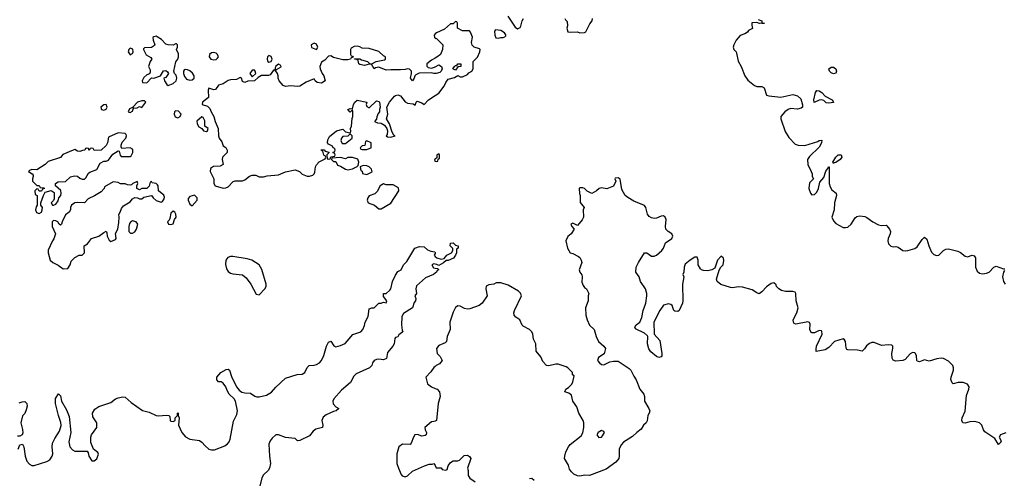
# Model space of a CAD drawing. Header units: inches. Extents: x 2221774 to 2440637, y 201306 to 357559.
# Tile 159 of 245: x 2376528 to 2384758, y 234886 to 238720. Entities that reach past the tile are written whole.
import ezdxf

# ---------------------------------------------------------------- set-up
doc = ezdxf.new("R2010")
doc.units = ezdxf.units.IN
doc.header["$MEASUREMENT"] = 0
doc.layers.add('C3273', color=7, linetype='Continuous')
doc.layers.add('C3283', color=7, linetype='Continuous')

msp = doc.modelspace()

# ---------------------------------------------------------------- linework, layer by layer
at = {"layer": 'C3273', "color": 5, "elevation": 40}
for points in [[(2377670, 238580.9), (2377650, 238577.2), (2377641, 238570), (2377642.8, 238550), (2377658, 238510), (2377654.8, 238505.2), (2377630, 238488.7), (2377570, 238486), (2377563.6, 238476.4), (2377562, 238470), (2377586.4, 238426.4), (2377623.6, 238403.6), (2377631.3, 238390), (2377618, 238370), (2377604.7, 238330), (2377619.6, 238299.6), (2377619.6, 238280.4), (2377612.7, 238267.3), (2377590, 238258), (2377564.5, 238235.5), (2377552, 238210), (2377554, 238194), (2377590, 238192), (2377630, 238234), (2377650, 238232), (2377706, 238250), (2377730, 238292), (2377750, 238294), (2377763.6, 238283.6), (2377771.3, 238270), (2377750, 238238), (2377734, 238230), (2377738, 238210), (2377756.9, 238176.9), (2377770, 238171), (2377810, 238187.7), (2377836, 238210), (2377840.9, 238230), (2377835.9, 238255.9), (2377822, 238270), (2377815.3, 238290), (2377832.7, 238367.3), (2377848.7, 238390), (2377855.3, 238410), (2377854.6, 238434.6), (2377838, 238470), (2377846, 238490), (2377846, 238510), (2377838, 238518), (2377830, 238518), (2377812, 238508), (2377768.4, 238508.4), (2377750, 238515.3), (2377713.4, 238553.4), (2377677.2, 238577.2)], [(2378990, 238524), (2378964.7, 238510), (2378967.5, 238487.5), (2379010, 238472), (2379019, 238490), (2379010, 238514)], [(2377450, 238481.2), (2377440.7, 238470), (2377434.8, 238450), (2377450, 238426.8), (2377470, 238438), (2377477.2, 238450), (2377474, 238474)], [(2378150, 238446), (2378130, 238442.7), (2378114.8, 238430), (2378110.8, 238410), (2378126, 238390), (2378150, 238385.5), (2378170, 238387.7), (2378182.7, 238397.3), (2378189.2, 238410), (2378181.2, 238430), (2378170, 238441.2)], [(2378610, 238419.3), (2378598.8, 238410), (2378597.3, 238390), (2378602.8, 238370), (2378610, 238364), (2378630, 238371.3), (2378637, 238390), (2378631.2, 238411.2)], [(2377910, 238304), (2377902, 238298), (2377896, 238290), (2377897.3, 238270), (2377905.8, 238245.8), (2377923.1, 238223.1), (2377950, 238214.4), (2377970, 238217.1), (2377986.6, 238230), (2377986.8, 238233.2), (2377987, 238250), (2377972.9, 238272.9), (2377951.3, 238291.3), (2377930, 238302)], [(2378470, 238299.3), (2378450.7, 238270), (2378470, 238241), (2378501.2, 238270), (2378497.2, 238290), (2378490, 238299)], [(2377251.6, 238011.6), (2377230, 238009.3), (2377204.9, 237990), (2377211.3, 237970), (2377230, 237963.8), (2377250, 237971), (2377259.5, 237990)], [(2377570, 238042), (2377550, 238042), (2377514, 238030), (2377474, 237990), (2377478, 237982), (2377470, 237986), (2377445.4, 237974.6), (2377434, 237950), (2377450, 237944.7), (2377470, 237954), (2377480.4, 237979.6), (2377510, 237982), (2377530, 237994), (2377550, 237984.7), (2377582, 238030), (2377577.2, 238037.2)], [(2377830, 237959), (2377822.8, 237950), (2377818.8, 237930), (2377828.2, 237908.2), (2377850, 237900.7), (2377868.7, 237910), (2377879, 237930), (2377855.1, 237955.1)], [(2378050, 237908.7), (2378007.5, 237872.5), (2378011, 237850), (2378025.4, 237825.4), (2378051.3, 237811.3), (2378064.7, 237790), (2378090, 237784.9), (2378099, 237790), (2378102, 237810), (2378075.3, 237830), (2378074.5, 237874.5), (2378062, 237902)], [(2377350, 237775.3), (2377270, 237738), (2377261, 237690), (2377250.7, 237669.3), (2377210, 237628), (2377150, 237626), (2377142, 237642), (2377130, 237646), (2377118, 237642), (2377110, 237626), (2377102, 237642), (2377090, 237646), (2377078, 237642), (2377071.6, 237628.4), (2377052.7, 237627.3), (2377030, 237618), (2377010, 237622), (2376990, 237634), (2376974, 237630), (2376887.7, 237592.3), (2376870, 237568), (2376766.4, 237533.6), (2376742, 237510), (2376670, 237466), (2376630, 237468), (2376610, 237458), (2376602, 237450), (2376632, 237432), (2376639.6, 237419.6), (2376642, 237410), (2376634, 237390), (2376634, 237370), (2376670, 237334), (2376690, 237334), (2376698, 237318), (2376730, 237314), (2376734, 237310), (2376718, 237302), (2376710, 237286), (2376690, 237286), (2376682, 237302), (2376670, 237306), (2376654, 237290), (2376658, 237258), (2376674, 237250), (2376674, 237170), (2376665.4, 237154.6), (2376661, 237130), (2376667.9, 237107.9), (2376690, 237101), (2376710, 237112), (2376717.2, 237130), (2376719, 237150), (2376706, 237170), (2376706, 237190), (2376726, 237250), (2376742, 237278), (2376790, 237292), (2376815.3, 237275.3), (2376816.9, 237223.1), (2376811.3, 237208.7), (2376792, 237190), (2376802, 237170), (2376811.9, 237168.1), (2376830, 237178), (2376850, 237204.7), (2376856, 237230), (2376872, 237250), (2376875.1, 237270), (2376872, 237292), (2376828, 237330), (2376828, 237350), (2376850, 237364.7), (2376910, 237366.8), (2376953.2, 237406.8), (2376986.3, 237413.7), (2377010, 237411), (2377030, 237394.8), (2377050, 237386.8), (2377070, 237386), (2377082, 237398), (2377103.1, 237436.9), (2377114, 237446), (2377173.8, 237466.2), (2377200.9, 237519.1), (2377230, 237536), (2377250, 237536), (2377270, 237544.7), (2377305.2, 237594.8), (2377350, 237624.7), (2377359.8, 237619.8), (2377366.8, 237586.8), (2377376.9, 237576.9), (2377450, 237575.5), (2377458.9, 237581.1), (2377474, 237610), (2377474.5, 237630), (2377470, 237637.2), (2377450, 237649.4), (2377383.1, 237643.1), (2377376.4, 237656.4), (2377375.3, 237670), (2377384.7, 237695.3), (2377415.3, 237730), (2377422, 237750), (2377419, 237759), (2377408.4, 237768.4)], [(2379290, 237766), (2379270, 237746), (2379230, 237742), (2379218, 237730), (2379211.3, 237710), (2379224.7, 237684.7), (2379250, 237684.7), (2379306, 237730), (2379306, 237750)], [(2379430, 237706), (2379418, 237702), (2379412.7, 237667.3), (2379390, 237666), (2379374, 237650), (2379378, 237638), (2379390, 237634), (2379430, 237634), (2379450, 237642), (2379466, 237650), (2379466, 237690)], [(2379310, 237569), (2379272, 237568), (2379250, 237558), (2379210, 237568.7), (2379138, 237562), (2379134, 237550), (2379150, 237534), (2379170, 237534), (2379184, 237504), (2379210, 237496), (2379250, 237470.8), (2379270, 237466), (2379310, 237472), (2379348.7, 237491.3), (2379358, 237502), (2379362, 237530), (2379353.6, 237553.6)], [(2379399.6, 237500.4), (2379374, 237490), (2379378, 237458), (2379390, 237454), (2379394, 237434), (2379430, 237426), (2379472.9, 237447.1), (2379468, 237470), (2379448, 237490), (2379430, 237499)], [(2377630, 237366), (2377618, 237362), (2377611, 237329), (2377590.9, 237309.1), (2377550, 237308.7), (2377530, 237298), (2377508.4, 237308.4), (2377506, 237330), (2377515.3, 237350), (2377510, 237366), (2377474, 237350), (2377462, 237338), (2377450, 237335.3), (2377430, 237338), (2377410, 237348), (2377371.6, 237348.4), (2377350, 237358), (2377310, 237364), (2377238, 237322), (2377234, 237310), (2377210, 237282), (2377153.2, 237246.8), (2377099.1, 237220.9), (2377070, 237188.7), (2377007.5, 237192.5), (2376990, 237188.7), (2376962, 237170), (2376952, 237150), (2376952, 237130), (2376942, 237110), (2376910, 237088), (2376882, 237030), (2376878, 237010), (2376870, 237002), (2376858, 237010), (2376848, 237030), (2376830, 237039), (2376810, 237041.2), (2376800.7, 237030), (2376800.7, 236990), (2376826, 236930), (2376813.4, 236886.6), (2376801, 236870), (2376766.4, 236793.6), (2376767.3, 236770), (2376782.8, 236710), (2376804.7, 236690), (2376848.4, 236668.4), (2376890, 236636), (2376930, 236641), (2376949, 236670), (2376959, 236701), (2376988.9, 236731.1), (2377026, 236750), (2377050, 236751), (2377069, 236770), (2377068, 236830), (2377095.3, 236844.7), (2377129.3, 236890.7), (2377190, 236911), (2377230, 236942), (2377250, 236952), (2377256.9, 236936.9), (2377258, 236910), (2377275.3, 236875.3), (2377290, 236866), (2377330, 236882), (2377335.3, 236890), (2377328.9, 236931.1), (2377348, 236970), (2377356.5, 237023.5), (2377359, 237070), (2377355.3, 237090), (2377368.7, 237110), (2377378, 237142), (2377396.4, 237163.6), (2377450, 237198), (2377470, 237222), (2377490, 237234), (2377511.6, 237231.6), (2377530, 237222), (2377550, 237222), (2377565.2, 237234.8), (2377630, 237251.3), (2377644.7, 237230), (2377668.4, 237208.4), (2377710, 237193.4), (2377720.9, 237199.1), (2377736.6, 237223.4), (2377737.2, 237237.2), (2377731.7, 237251.7), (2377689, 237290), (2377686, 237330), (2377679.6, 237339.6), (2377670, 237349.2), (2377636.4, 237356.4)], [(2379570, 237348), (2379542, 237330), (2379516, 237284), (2379496.9, 237263.1), (2379450, 237248), (2379438, 237230), (2379432, 237210), (2379442, 237190), (2379494, 237170), (2379530, 237138), (2379550, 237138), (2379630, 237184.7), (2379698, 237290), (2379694.6, 237314.6), (2379650, 237338), (2379590, 237338)], [(2377990, 237254), (2377950, 237242), (2377936, 237224), (2377934.8, 237210), (2377950, 237178), (2377970, 237164.7), (2378012, 237210), (2378012.3, 237230)], [(2377810, 237118), (2377790, 237102), (2377783.5, 237056.5), (2377777.3, 237042.7), (2377764.7, 237030), (2377771.6, 237011.6), (2377790, 237007.7), (2377810, 237012), (2377822, 237050), (2377835.1, 237070), (2377834.2, 237094.2), (2377824, 237110)], [(2377470, 237037.2), (2377453.4, 237026.6), (2377445.2, 237014.8), (2377439.1, 236990), (2377440.7, 236950), (2377454.8, 236934.8), (2377470, 236934), (2377490, 236947.3), (2377504.5, 236970), (2377516, 237010), (2377502, 237030)], [(2378310, 236741.2), (2378290, 236741.2), (2378268.1, 236731.9), (2378250.8, 236710), (2378247.9, 236672.1), (2378257.5, 236637.5), (2378270, 236616), (2378290, 236600.7), (2378310, 236594.8), (2378390, 236587.3), (2378420.4, 236560.4), (2378458.8, 236510), (2378504.7, 236424.7), (2378530, 236421), (2378577.2, 236470), (2378589, 236490), (2378589.2, 236510), (2378552.7, 236632.7), (2378529.1, 236669.1), (2378469.2, 236709.2), (2378430, 236721.2)]]:
    msp.add_lwpolyline(points, close=True, dxfattribs=at)
at = {"layer": 'C3273', "color": 5}
for points, elevation in [([(2380000, 238600.7), (2379999.6, 238600.4), (2379992, 238590), (2379994, 238570), (2380000, 238566)], 40), ([(2380000, 238269.6), (2379990, 238269.6), (2379970, 238276), (2379867.3, 238272.7), (2379839.8, 238260.2), (2379830.6, 238249.4), (2379826, 238230), (2379810, 238209.2), (2379794, 238230), (2379804, 238270), (2379804, 238290), (2379785.6, 238305.6), (2379770, 238309.2), (2379750, 238302.7), (2379710, 238299.5), (2379630, 238302), (2379590, 238298.4), (2379530, 238322.9), (2379502, 238318), (2379490, 238309), (2379468, 238348), (2379448.4, 238348.4), (2379410, 238337.2), (2379370, 238344), (2379364, 238350), (2379358, 238378), (2379347.3, 238387.3), (2379326, 238390), (2379326, 238394), (2379370, 238392), (2379383.6, 238383.6), (2379434, 238370), (2379452.7, 238352.7), (2379470, 238352), (2379508.9, 238371.1), (2379576.4, 238383.6), (2379586, 238390), (2379586, 238410), (2379570, 238418), (2379530, 238455.3), (2379450, 238479), (2379390, 238482), (2379370, 238494), (2379350, 238499), (2379324.7, 238495.3), (2379298, 238482), (2379294, 238470), (2379294, 238430), (2379298, 238418), (2379310, 238414), (2379314, 238406), (2379298, 238402), (2379294, 238390), (2379270, 238384), (2379230, 238384), (2379150, 238404), (2379130, 238418), (2379110, 238415.3), (2379078, 238382), (2379050, 238364), (2379037.3, 238330), (2379039.1, 238310), (2379055.5, 238270), (2379070.7, 238249.3), (2379082, 238210), (2379050.5, 238189.5), (2379014.6, 238194.6), (2378998, 238210), (2378990, 238226), (2378921.1, 238198.9), (2378870, 238164.7), (2378850, 238161.3), (2378794.4, 238165.6), (2378750, 238161.2), (2378730, 238169.2), (2378697.2, 238210), (2378688.7, 238230), (2378688.7, 238250), (2378682, 238270), (2378662, 238298), (2378670, 238294), (2378675.3, 238304.7), (2378713.2, 238326.8), (2378710, 238338), (2378690, 238348.7), (2378666, 238330), (2378659.6, 238300.4), (2378650, 238298), (2378620.7, 238259.3), (2378607.1, 238252.9), (2378550, 238253.2), (2378522.5, 238237.5), (2378490.4, 238209.6), (2378435.3, 238204.7), (2378410, 238195.3), (2378390, 238204), (2378382, 238230), (2378370, 238236), (2378339.2, 238220.8), (2378290, 238218.4), (2378270, 238212.7), (2378230, 238184), (2378190, 238172.7), (2378164.7, 238135.3), (2378150, 238134), (2378110, 238148.7), (2378102, 238130), (2378107.3, 238070), (2378054.8, 238030), (2378052, 238012), (2378097.3, 237997.3), (2378118.3, 237978.3), (2378128.6, 237948.6), (2378150.4, 237910.4), (2378161.6, 237870), (2378187.3, 237810), (2378190.4, 237750), (2378195.5, 237730), (2378218.5, 237698.5), (2378230, 237664.7), (2378250, 237652), (2378263, 237630), (2378262.4, 237610), (2378224, 237570), (2378220.7, 237550), (2378230, 237508.7), (2378204.1, 237495.9), (2378146.7, 237493.3), (2378123.1, 237476.9), (2378119.3, 237450), (2378150.5, 237390), (2378150.7, 237350), (2378161, 237330), (2378230, 237312), (2378250, 237313.7), (2378270, 237323.8), (2378312.5, 237367.5), (2378330, 237374), (2378390, 237374), (2378410, 237381.3), (2378448.7, 237411.3), (2378470, 237419.5), (2378500.7, 237420.7), (2378530, 237406.8), (2378564.9, 237404.9), (2378595.9, 237415.9), (2378690, 237423.8), (2378750, 237447.3), (2378830, 237464), (2378866, 237450), (2378888, 237428), (2378930, 237412.4), (2378950, 237410.4), (2378978.7, 237421.3), (2378989.2, 237430), (2378995.5, 237444.5), (2378999.3, 237490), (2379010, 237506), (2379030, 237531.3), (2379082, 237558), (2379086, 237570), (2379082, 237582), (2379070, 237586), (2379062, 237622), (2379050, 237626), (2379048.7, 237631.3), (2379072, 237632), (2379082, 237622), (2379112.7, 237612.7), (2379112.7, 237607.3), (2379094, 237590), (2379098, 237558), (2379110, 237554), (2379122, 237558), (2379130, 237574), (2379162, 237578), (2379166, 237590), (2379162, 237602), (2379146, 237610), (2379162, 237618), (2379166, 237630), (2379162, 237642), (2379147.3, 237647.3), (2379142, 237662), (2379110, 237678), (2379102, 237690), (2379103.1, 237716.9), (2379116.4, 237743.6), (2379175.3, 237790), (2379230, 237804.7), (2379250, 237782), (2379290, 237774), (2379295.3, 237784.7), (2379294, 237810), (2379301.2, 237830), (2379306.6, 237893.4), (2379313.2, 237910), (2379312.9, 237952.9), (2379310, 237966), (2379290, 237948), (2379269.5, 237970.5), (2379290, 237978), (2379310, 237974), (2379319, 238010), (2379329.2, 238030), (2379350, 238046.8), (2379430, 238031.3), (2379424.7, 238010), (2379430, 237994), (2379450, 237982), (2379510, 238041), (2379530, 238036), (2379536, 238030), (2379542, 237990), (2379534, 237970), (2379534, 237950), (2379523.6, 237936.4), (2379512.7, 237907.3), (2379511.3, 237888.7), (2379494, 237870), (2379518, 237858), (2379550, 237854), (2379577.7, 237837.7), (2379595.5, 237810), (2379601.6, 237790), (2379598.5, 237761.5), (2379592, 237750), (2379601, 237741), (2379630, 237738), (2379666, 237750), (2379655.3, 237755.3), (2379640.5, 237780.5), (2379617.6, 237850), (2379594, 237890), (2379604.5, 237930), (2379598, 237990), (2379617.6, 238030), (2379660.7, 238079.3), (2379670, 238087), (2379690, 238092.4), (2379710, 238083.8), (2379750, 238034), (2379770, 238022.8), (2379817.3, 238017.3), (2379834, 238006), (2379842, 238030), (2379850, 238038), (2379890, 238024.7), (2379910, 238011.3), (2379944, 238050), (2380000, 238086.5)], 40), ([(2380000, 238399.2), (2379970, 238382.7), (2379931.3, 238350), (2379931.6, 238331.6), (2379941, 238321), (2379970, 238316), (2379996, 238324), (2380000, 238326.2)], 40), ([(2380000, 237554.8), (2379994, 237550), (2379998, 237538), (2380000, 237537.3)], 40), ([(2376515.1, 235130), (2376530, 235164.7), (2376551.1, 235171.1), (2376562.8, 235150), (2376574.9, 235070), (2376588.1, 235030), (2376610, 235003.1), (2376630, 234993.1), (2376650, 234991.6), (2376754.5, 235025.5), (2376778.7, 235041.3), (2376799.7, 235070), (2376804.4, 235090), (2376799.1, 235150), (2376801.7, 235178.3), (2376821.1, 235218.9), (2376860, 235280), (2376873.9, 235326.1), (2376871.7, 235351.7), (2376851.2, 235410), (2376826.3, 235510), (2376828, 235552), (2376851.3, 235591.3), (2376870, 235574), (2376877.3, 235530), (2376918.7, 235458.7), (2376942.3, 235402.3), (2376954.3, 235270), (2376939, 235190), (2376946.3, 235150), (2376970, 235124.4), (2376990, 235113), (2377092.7, 235112.7), (2377099.6, 235099.6), (2377104.7, 235070), (2377130, 235032), (2377150, 235031.3), (2377172.1, 235047.9), (2377188, 235088), (2377180.4, 235100.4), (2377146, 235130), (2377124, 235184), (2377123.7, 235230), (2377129.4, 235250), (2377172, 235310), (2377171.6, 235350), (2377140.1, 235400.1), (2377136, 235430), (2377157.2, 235462.8), (2377190, 235485.5), (2377290, 235520.7), (2377329.6, 235550.4), (2377350, 235559.1), (2377390, 235566.8), (2377410, 235562.8), (2377458.5, 235518.5), (2377553.2, 235453.2), (2377610, 235437.3), (2377670, 235410.5), (2377690, 235407.3), (2377753.2, 235413.2), (2377774, 235410), (2377782, 235402), (2377784.7, 235370), (2377790, 235364.7), (2377810, 235361), (2377828, 235370), (2377828.4, 235391.6), (2377846, 235410), (2377846, 235430), (2377852.7, 235432.7), (2377852, 235410), (2377862, 235390), (2377856, 235330), (2377884, 235270), (2377913.5, 235233.5), (2377950, 235212.7), (2378030, 235200.5), (2378050, 235187.7), (2378077.3, 235157.3), (2378110, 235130.4), (2378130, 235124.2), (2378155.5, 235124.5), (2378241.7, 235158.3), (2378266.2, 235173.8), (2378278.4, 235190), (2378288.1, 235211.9), (2378315.9, 235364.1), (2378341.7, 235418.3), (2378348.3, 235450), (2378332.4, 235530), (2378321.6, 235550), (2378279.5, 235590), (2378261, 235621), (2378251.5, 235651.5), (2378230, 235682), (2378212.1, 235692.1), (2378190, 235692.7), (2378175.1, 235710), (2378176.9, 235730), (2378209.8, 235770.2), (2378254.4, 235794.4), (2378270, 235798), (2378282.8, 235790), (2378297.3, 235737.3), (2378340.3, 235650), (2378361.8, 235621.8), (2378385.4, 235605.4), (2378410, 235599.6), (2378458, 235598), (2378492.4, 235572.4), (2378510, 235566.7), (2378530, 235567.2), (2378590, 235580.9), (2378633.6, 235606.4), (2378670, 235647.2), (2378750, 235723.1), (2378847.5, 235752.5), (2378890, 235757.1), (2378910, 235770.8), (2378930, 235811.3), (2378948.7, 235830), (2378990, 235830.7), (2379010, 235836.3), (2379032.7, 235850), (2379052, 235870), (2379070, 235912), (2379092.7, 235990), (2379110, 236024.7), (2379130, 236031.3), (2379153.7, 235993.7), (2379170, 235986), (2379210, 235994.9), (2379247.6, 236012.4), (2379312.9, 236087.1), (2379379, 236110), (2379396, 236130), (2379410, 236162), (2379415.1, 236190), (2379440.5, 236239.5), (2379450, 236302), (2379470, 236311.3), (2379490, 236311.3), (2379530, 236351.3), (2379550, 236351.3), (2379570, 236358), (2379590, 236354), (2379595.3, 236370), (2379570, 236406), (2379568.7, 236430), (2379590, 236431.3), (2379622, 236458), (2379629, 236470), (2379643.7, 236530), (2379670, 236584.7), (2379690, 236616), (2379715.3, 236630), (2379735.3, 236670), (2379762.5, 236697.5), (2379830, 236811), (2379870, 236824.7), (2379910, 236822), (2379936.9, 236796.9), (2379963.6, 236783.6), (2379998, 236778), (2380000, 236774)], 20), ([(2380000, 236766), (2379992, 236750), (2379999.6, 236739.6), (2380000, 236739.3)], 20), ([(2380000, 236676.6), (2379990, 236678), (2379974, 236670), (2379986.4, 236646.4), (2380000, 236643.6)], 20), ([(2380000, 236601.3), (2379986, 236590), (2379918.5, 236561.5), (2379844.5, 236495.5), (2379838.8, 236470), (2379844.7, 236430), (2379832, 236410), (2379838, 236390), (2379836, 236370), (2379825.2, 236354.8), (2379810.5, 236310), (2379736.4, 236263.6), (2379720.7, 236239.3), (2379718.4, 236170), (2379724.5, 236124.5), (2379730.6, 236110), (2379696, 236084), (2379690, 236069), (2379670, 236062), (2379664.9, 236055.1), (2379657.6, 236010), (2379648, 235990), (2379603.4, 235936.6), (2379592.6, 235887.4), (2379570, 235875.6), (2379530, 235882), (2379510, 235879.5), (2379491, 235870), (2379477.3, 235850), (2379470.4, 235829.6), (2379450.8, 235810), (2379341.5, 235758.5), (2379320.4, 235739.6), (2379292.7, 235687.3), (2379216.8, 235623.2), (2379154, 235550), (2379146, 235530), (2379147.9, 235507.9), (2379170, 235484), (2379196, 235470), (2379172, 235450), (2379150, 235444.2), (2379090, 235415.6), (2379064.4, 235395.6), (2379052.7, 235370), (2379060.5, 235330), (2379058, 235310), (2379003.1, 235296.9), (2378981.4, 235278.6), (2378950, 235239.6), (2378870, 235202), (2378850, 235198), (2378830, 235218), (2378750, 235227.1), (2378690, 235249.7), (2378670, 235249.6), (2378638.8, 235221.2), (2378621.8, 235198.2), (2378611.4, 235170), (2378616, 235070), (2378624.9, 235010), (2378616.5, 234970), (2378605.3, 234950), (2378566.3, 234913.7), (2378551.1, 234890), (2378532.9, 234810)], 20), ([(2380000, 235820.8), (2379988.8, 235811.2), (2379965.1, 235774.9), (2379924, 235730), (2379936, 235676), (2379970, 235651), (2380000, 235637.9)], 40), ([(2376524.4, 235515.6), (2376550, 235525.5), (2376570, 235527.7), (2376587.7, 235510), (2376590.3, 235490), (2376582, 235458), (2376570, 235428.7), (2376550.7, 235409.3), (2376537.3, 235350), (2376552.4, 235292.4), (2376554.2, 235265.8), (2376550, 235249), (2376530, 235237.2), (2376510, 235238)], 20), ([(2380000, 235364), (2379990, 235359.3), (2379970, 235357), (2379914.8, 235310), (2379917.3, 235290), (2379927.7, 235270), (2379924.9, 235250), (2379916.3, 235243.7), (2379890, 235238), (2379852.6, 235252.6), (2379832, 235248), (2379820.3, 235230), (2379801.1, 235178.9), (2379790.5, 235169.5), (2379728.2, 235171.8), (2379698, 235150), (2379681, 235090), (2379680.7, 235010), (2379693.4, 234970), (2379716.3, 234916.3), (2379725.2, 234905.2), (2379750, 234897.3), (2379770, 234907.7), (2379810, 234946.4), (2379910.5, 234990.5), (2379950, 235004), (2379975.3, 235004.7), (2379990, 235010.8), (2380000, 234992.4)], 40)]:
    msp.add_lwpolyline(points, dxfattribs=dict(at, elevation=elevation))
at = {"layer": 'C3283', "color": 5}
for points, elevation in [([(2380607.4, 238750), (2380670, 238658.8), (2380690, 238644.9), (2380710, 238654.8), (2380715.4, 238664.6), (2380727.8, 238710), (2380738, 238730)], 40), ([(2380000, 238086.5), (2380030, 238106), (2380075.8, 238164.2), (2380090, 238196), (2380110, 238222.8), (2380162, 238238), (2380190, 238254), (2380210, 238242), (2380230, 238242), (2380270, 238262), (2380283.1, 238276.9), (2380306, 238290), (2380318, 238310), (2380318, 238370), (2380354, 238406), (2380375.1, 238450), (2380377.2, 238470), (2380370, 238477.2), (2380326, 238490), (2380310, 238506), (2380305.2, 238530), (2380312.5, 238572.5), (2380296.4, 238616.4), (2380287.3, 238627.3), (2380230, 238626), (2380186, 238650), (2380186, 238690), (2380182, 238702), (2380170, 238706), (2380150, 238686), (2380130, 238686), (2380079.8, 238640.2), (2380012, 238610), (2380000, 238600.7)], 40), ([(2381085.5, 238730), (2381090, 238718), (2381104.7, 238704.7), (2381108, 238670), (2381102.4, 238650), (2381110, 238618), (2381130, 238614.8), (2381190, 238618), (2381210, 238611.3), (2381250, 238612), (2381260.4, 238619.6), (2381294.6, 238685.4), (2381312.7, 238710), (2381316, 238730)], 40), ([(2382701.6, 238721.6), (2382731, 238710), (2382732, 238692), (2382752, 238690), (2382710.7, 238689.3), (2382690, 238697.2), (2382647.3, 238692.7), (2382646.4, 238673.6), (2382652.4, 238647.6), (2382621, 238630), (2382610, 238615.3), (2382590, 238602), (2382550, 238588.7), (2382516, 238550), (2382496, 238510), (2382491.3, 238490), (2382496, 238470), (2382516, 238450), (2382519.8, 238439.8), (2382532.8, 238372.8), (2382559.1, 238330), (2382590, 238251.3), (2382613.2, 238213.2), (2382671, 238170), (2382690, 238162.4), (2382730, 238161.6), (2382750, 238150.7), (2382771.3, 238090), (2382790, 238083), (2382890, 238073.4), (2382990, 238094.8), (2383030, 238082.8), (2383057, 238057), (2383070.9, 238009.1), (2383070, 237988), (2383059.9, 237980.1), (2383030, 237973.3), (2382970, 237976.3), (2382950, 237969.6), (2382923, 237950), (2382891, 237910), (2382890.7, 237890), (2382925.7, 237785.7), (2382955.6, 237735.6), (2383010, 237678.8), (2383034, 237670), (2383090, 237668.5), (2383198.3, 237701.7), (2383210.7, 237710.7), (2383232.7, 237712.7), (2383231, 237690), (2383210, 237655.3), (2383130, 237577.2), (2383114, 237550), (2383116.3, 237510), (2383144, 237450), (2383151.3, 237430), (2383152, 237410), (2383162, 237390), (2383130, 237355.3), (2383124, 237310), (2383138.8, 237270), (2383150, 237256), (2383170, 237258.8), (2383190, 237278.8), (2383203.7, 237310), (2383217.2, 237362.8), (2383250, 237402), (2383266, 237454), (2383284, 237476), (2383289.4, 237490.6), (2383294, 237490), (2383293.4, 237350), (2383302.3, 237322.3), (2383317, 237297), (2383352.4, 237270), (2383354, 237250), (2383338, 237190), (2383335.3, 237130), (2383314.9, 237070), (2383330, 237039.1), (2383350, 237017.1), (2383410, 236983.7), (2383430, 236981.6), (2383450, 236986), (2383478, 237010), (2383510, 237062.8), (2383525.4, 237074.6), (2383550, 237079.1), (2383593.2, 237073.2), (2383610, 237067.3), (2383658.8, 237030), (2383704.9, 237004.9), (2383730, 237000.5), (2383770, 237002.8), (2383776.7, 236996.7), (2383797.1, 236970), (2383805.7, 236950), (2383804.2, 236930), (2383786.4, 236890), (2383783, 236870), (2383790, 236847.3), (2383810, 236826), (2383830, 236820.5), (2383850, 236823), (2383870, 236819.3), (2383910.4, 236790.4), (2383930, 236787), (2383950, 236790.4), (2384010, 236808), (2384030, 236822), (2384070, 236882.8), (2384090, 236902.8), (2384110, 236884.7), (2384126.4, 236830), (2384150, 236777.3), (2384170, 236756.3), (2384190, 236747.7), (2384210, 236750.8), (2384250, 236790.8), (2384270, 236802.8), (2384290, 236804), (2384370, 236783.8), (2384392.9, 236772.9), (2384430, 236742), (2384450, 236738), (2384490, 236750.7), (2384506.8, 236746.8), (2384516.3, 236730), (2384517.6, 236650), (2384530, 236618.8), (2384550, 236600.5), (2384574.6, 236594.6), (2384610, 236599.5), (2384632, 236610), (2384670, 236650.6), (2384690, 236658), (2384750, 236638), (2384762, 236638)], 40), ([(2380000, 238566), (2380003.6, 238563.6), (2380010, 238564.7), (2380064.7, 238510), (2380061, 238470), (2380044.7, 238430), (2380013.4, 238406.6), (2380000, 238399.2)], 40), ([(2380000, 238326.2), (2380030, 238342.8), (2380054.8, 238330), (2380058.8, 238310), (2380050.7, 238289.3), (2380041, 238279), (2380010.4, 238269.6), (2380000, 238269.6)], 40), ([(2380000, 237537.3), (2380010, 237534), (2380022, 237538), (2380026, 237554), (2380036.4, 237563.6), (2380038, 237590), (2380030, 237598), (2380014, 237590), (2380014, 237566), (2380000, 237554.8)], 40), ([(2384770, 235265.6), (2384725.5, 235250), (2384714, 235230), (2384726, 235210), (2384730.4, 235190), (2384710, 235169.2), (2384679.1, 235219.1), (2384594.3, 235274.3), (2384583.1, 235290), (2384568.9, 235328.9), (2384550, 235348.2), (2384510, 235361), (2384470, 235357.4), (2384430, 235345.6), (2384410, 235349.5), (2384403.6, 235370), (2384405.6, 235390), (2384431.9, 235448.2), (2384441.4, 235578.6), (2384460.4, 235630), (2384463.1, 235650), (2384450, 235673), (2384412.8, 235687.2), (2384372.1, 235687.9), (2384330, 235675.1), (2384322.6, 235682.6), (2384311.4, 235711.5), (2384312.8, 235730), (2384332.2, 235790), (2384333.7, 235810), (2384328.6, 235828.5), (2384290, 235865.1), (2384250, 235886.6), (2384230, 235889.7), (2384194.4, 235885.6), (2384130, 235863.7), (2384090, 235876.2), (2384050, 235860.5), (2384041.3, 235861.3), (2384030, 235863.7), (2384026, 235870), (2384023.5, 235910), (2384015.1, 235930), (2384010, 235935.1), (2383990, 235938.7), (2383970, 235927.3), (2383930, 235878), (2383910, 235869.4), (2383850, 235866), (2383830, 235874), (2383820.9, 235890), (2383817.6, 235930), (2383826.6, 235970), (2383825.2, 235990), (2383818, 235998), (2383790, 236001.6), (2383730, 235995.1), (2383670, 236020.7), (2383650, 236021.6), (2383630, 236013.3), (2383606.1, 235993.9), (2383590, 235968.7), (2383570, 235948.7), (2383530, 235958.4), (2383450, 235959.3), (2383442.5, 235962.5), (2383434.8, 235974.8), (2383429.4, 236030), (2383422.5, 236042.5), (2383410, 236052), (2383338, 236030), (2383290, 235979), (2383259.1, 235960.9), (2383186.2, 235946.2), (2383184.2, 235964.2), (2383188.9, 235990), (2383234.2, 236090), (2383233.6, 236113.6), (2383230, 236118), (2383210, 236120.5), (2383170, 236102.4), (2383150, 236100.7), (2383144.4, 236104.4), (2383133.6, 236130), (2383135.3, 236175.3), (2383129.5, 236189.5), (2383114.9, 236194.9), (2383014, 236174), (2383000.8, 236180.8), (2382994.5, 236190), (2382994.3, 236210), (2383024.7, 236270), (2383033.7, 236310), (2383018.7, 236370), (2383016.3, 236430), (2383010, 236440.9), (2382990, 236446.3), (2382930, 236448.4), (2382896.6, 236456.6), (2382872, 236470), (2382854.5, 236490), (2382850, 236502), (2382830, 236519), (2382810, 236513.2), (2382770, 236486.6), (2382730, 236444), (2382710, 236429.2), (2382690, 236436), (2382650, 236462), (2382570, 236484.5), (2382533.2, 236486.8), (2382490, 236479.3), (2382470, 236481.2), (2382387.2, 236507.2), (2382359, 236530), (2382353.2, 236550), (2382373.2, 236626.8), (2382388.7, 236651.3), (2382408, 236670), (2382413.2, 236706.8), (2382410, 236726), (2382390, 236742), (2382361, 236710), (2382336.9, 236643.1), (2382314, 236630), (2382279.1, 236620.9), (2382242.5, 236622.5), (2382227.3, 236627.3), (2382217.5, 236637.5), (2382199, 236670), (2382199, 236710), (2382190, 236735.3), (2382170, 236734), (2382131.3, 236710), (2382090, 236675.3), (2382080.7, 236650), (2382078, 236610), (2382072, 236590), (2382078, 236570), (2382066.8, 236510), (2382070.7, 236370), (2382067.3, 236350), (2382041, 236290), (2382030, 236279), (2382002.7, 236282.7), (2381995.3, 236290), (2381982, 236330), (2381970, 236339), (2381950, 236344), (2381910, 236332.7), (2381878.8, 236290), (2381827.3, 236190), (2381830.7, 236090.7), (2381878.8, 236038.8), (2381896.3, 235930), (2381895.5, 235910), (2381890, 235901.2), (2381870, 235895.1), (2381850, 235902.7), (2381802.4, 235942.4), (2381787, 235967), (2381775.1, 236010), (2381779, 236070), (2381776, 236076), (2381750, 236099), (2381676.4, 236136.4), (2381669, 236149), (2381682, 236170), (2381710, 236191.3), (2381729.2, 236230), (2381739.5, 236290), (2381760.9, 236350), (2381769.3, 236410), (2381769.3, 236430), (2381759.3, 236470), (2381717.2, 236530), (2381705.2, 236570), (2381679.3, 236610), (2381681.2, 236650), (2381699.3, 236690), (2381749.6, 236770.4), (2381770, 236770.8), (2381810, 236744), (2381830, 236742.8), (2381849.3, 236750.7), (2381895.3, 236790), (2381908.7, 236810), (2381925.6, 236854.4), (2381978, 236890), (2381988, 236910), (2381978, 236930), (2381948.9, 236948.9), (2381929.3, 236969.3), (2381926, 236990), (2381932.7, 237050), (2381924, 237070), (2381910, 237079.3), (2381890, 237077), (2381850, 237060.5), (2381830, 237058), (2381810, 237062.4), (2381790, 237074.7), (2381774.6, 237094.6), (2381762.4, 237150), (2381750, 237167), (2381662, 237202), (2381610, 237232.7), (2381589.2, 237250), (2381561.5, 237301.5), (2381547.3, 237387.3), (2381530, 237398), (2381504.7, 237395.3), (2381502, 237390), (2381512, 237370), (2381490, 237328.7), (2381435.3, 237304.7), (2381390, 237314), (2381370.9, 237309.1), (2381350, 237288.7), (2381310, 237268), (2381270, 237286), (2381248.4, 237308.4), (2381234.6, 237314.6), (2381210, 237315.3), (2381204.7, 237310), (2381206.4, 237266.4), (2381214, 237250), (2381212.7, 237192.7), (2381244.7, 237150), (2381238, 237130), (2381241, 237070), (2381230, 237048), (2381190, 236998), (2381150, 237018), (2381134, 237010), (2381142, 236990), (2381162, 236970), (2381138, 236930), (2381110, 236908.7), (2381094, 236870), (2381106.8, 236810), (2381130, 236771.3), (2381150, 236766), (2381199.8, 236739.8), (2381210.8, 236730.8), (2381221, 236710), (2381226, 236690), (2381204, 236630), (2381211, 236610), (2381227.7, 236587.7), (2381230.5, 236570.5), (2381226.1, 236526.1), (2381237.4, 236497.4), (2381250, 236480.7), (2381266, 236470), (2381284.7, 236430), (2381278.8, 236410), (2381279.1, 236370), (2381256.3, 236310), (2381260.5, 236250), (2381270.4, 236210.4), (2381290, 236166), (2381330.8, 236130), (2381347.7, 236070), (2381366.8, 236030), (2381411, 235990), (2381424.7, 235970), (2381413.7, 235926.3), (2381365.2, 235894.8), (2381358.8, 235870), (2381374, 235850), (2381390, 235838), (2381410, 235835.5), (2381460.5, 235859.5), (2381490, 235866.4), (2381530, 235865.5), (2381622.8, 235802.8), (2381634.8, 235790), (2381659.8, 235739.8), (2381681, 235710), (2381711.1, 235631.1), (2381744.7, 235590), (2381751.3, 235570), (2381750.8, 235530), (2381786.8, 235470), (2381794, 235450), (2381790.4, 235430), (2381779.1, 235410), (2381774, 235366), (2381764, 235350), (2381742, 235330), (2381723.4, 235296.6), (2381686.8, 235270), (2381650, 235235.1), (2381573.5, 235186.5), (2381555.3, 235164.7), (2381538, 235130), (2381539.5, 235070), (2381535.3, 235050), (2381510, 235019.7), (2381430, 234961.6), (2381290, 234909.6), (2381252.5, 234912.5), (2381210, 234902.9), (2381190, 234905.6), (2381160.6, 234920.6), (2381139.2, 234939.2), (2381122.3, 234962.3), (2381114.5, 234994.5), (2381082.9, 235050), (2381083.6, 235070), (2381094, 235106), (2381115.1, 235150), (2381130, 235167.3), (2381219.6, 235240.4), (2381235.3, 235264.7), (2381244.5, 235310), (2381243.7, 235350), (2381238, 235370), (2381202.4, 235430), (2381183.6, 235483.6), (2381152.7, 235530), (2381140.2, 235580.2), (2381117.5, 235597.5), (2381084, 235610), (2381094, 235630), (2381116.1, 235643.9), (2381140.9, 235670), (2381152.7, 235690), (2381162, 235742), (2381148, 235750), (2381148, 235770), (2381109.6, 235809.6), (2381096.6, 235816.6), (2381030, 235840.9), (2381010, 235840.9), (2380950, 235825.2), (2380930, 235829), (2380901.5, 235861.5), (2380882.5, 235902.5), (2380845.2, 235950), (2380840.7, 236010), (2380822, 236050), (2380818, 236090), (2380809.3, 236110), (2380789, 236130), (2380736.3, 236156.3), (2380727.2, 236167.2), (2380709.7, 236209.7), (2380673.8, 236233.8), (2380662, 236250), (2380659.5, 236270), (2380663.7, 236290), (2380722, 236410), (2380714.9, 236434.9), (2380697.2, 236450), (2380610, 236499.5), (2380550, 236519), (2380510, 236519), (2380490.8, 236509.2), (2380450, 236504), (2380427.3, 236492.7), (2380422.8, 236470), (2380434.8, 236410), (2380393.4, 236350), (2380369, 236331), (2380290, 236302), (2380270, 236299.5), (2380245.1, 236305.1), (2380210, 236325.2), (2380191.1, 236328.9), (2380170, 236313.2), (2380150, 236275.3), (2380122, 236190), (2380125.5, 236130), (2380100.3, 236070), (2380095.5, 236030), (2380083, 236017), (2380030, 235996), (2380010.8, 235970), (2380016, 235930), (2380043.8, 235903.8), (2380058.8, 235870), (2380036.7, 235843.3), (2380010, 235829.4), (2380000, 235820.8)], 40), ([(2380000, 236739.3), (2380014, 236730), (2380050, 236718), (2380076.4, 236723.6), (2380098, 236750), (2380138, 236770), (2380148, 236790), (2380147.3, 236807.3), (2380126, 236830), (2380130, 236852), (2380150, 236854), (2380170, 236834), (2380194, 236830), (2380192, 236810), (2380178, 236802), (2380178, 236770), (2380171.3, 236750), (2380154, 236726), (2380110, 236708), (2380092.7, 236707.3), (2380070, 236686), (2380030, 236666), (2380014.6, 236674.6), (2380000, 236676.6)], 20), ([(2380000, 236774), (2380002, 236770), (2380000, 236766)], 20), ([(2380000, 236643.6), (2380019.6, 236639.6), (2380032, 236630), (2380016, 236624), (2380010.8, 236610), (2380000, 236601.3)], 20), ([(2384758, 236622), (2384750, 236608.7), (2384742.4, 236570), (2384750, 236531.3), (2384764.9, 236510)], 40), ([(2380000, 235637.9), (2380018, 235630), (2380036.3, 235610), (2380041.6, 235570), (2380027, 235510), (2380012.7, 235370), (2380000, 235364)], 40), ([(2380000, 234992.4), (2380010, 234974), (2380050, 234974), (2380058, 234958), (2380090, 234954), (2380102, 234958), (2380108, 234990), (2380130, 235018), (2380150, 235031), (2380190, 235031.3), (2380203.1, 235036.9), (2380244.1, 235075.9), (2380270, 235078.8), (2380287.7, 235067.7), (2380298.8, 235050), (2380270.7, 234970), (2380276.3, 234950), (2380277.3, 234910), (2380290, 234886), (2380336, 234856)], 40), ([(2380790, 234882.8), (2380810, 234886.8), (2380826.8, 234870)], 40)]:
    msp.add_lwpolyline(points, dxfattribs=dict(at, elevation=elevation))
at = {"layer": 'C3283', "color": 5, "elevation": 40}
for points in [[(2380504, 238636), (2380496.9, 238623.1), (2380498.8, 238590), (2380508.4, 238568.4), (2380530, 238564.9), (2380550, 238570.8), (2380570, 238570.7), (2380583.2, 238576.8), (2380590, 238584.7), (2380590, 238593.2), (2380579.5, 238610), (2380550, 238629.2)], [(2380170, 238298), (2380148.9, 238308.9), (2380162, 238330), (2380170, 238338), (2380182, 238338), (2380190, 238351), (2380214, 238350), (2380214, 238330), (2380190, 238326)], [(2383330, 238268), (2383310, 238276.2), (2383296.2, 238290), (2383291.6, 238310), (2383310, 238324.2), (2383330, 238322.3), (2383350.3, 238310), (2383356.5, 238290), (2383350, 238272.7)], [(2383290, 238022.7), (2383270, 238026), (2383250, 238044), (2383230, 238049.2), (2383210, 238046), (2383167.3, 238027.3), (2383165.2, 238050), (2383180.7, 238110), (2383190, 238126.8), (2383210, 238125.5), (2383232.5, 238112.5), (2383259.8, 238079.8), (2383318, 238050), (2383330.9, 238030.9), (2383330, 238028)], [(2383330, 237518), (2383324, 237530), (2383349, 237570), (2383368.7, 237590), (2383394, 237590), (2383401, 237570), (2383384.7, 237550), (2383350, 237526), (2383336, 237524)], [(2381390, 235286.6), (2381362.4, 235270), (2381353, 235250), (2381370, 235228), (2381390, 235230.7), (2381399.3, 235240.7), (2381417.2, 235270), (2381410, 235277.2)]]:
    msp.add_lwpolyline(points, close=True, dxfattribs=at)

doc.saveas('drawing.dxf')
